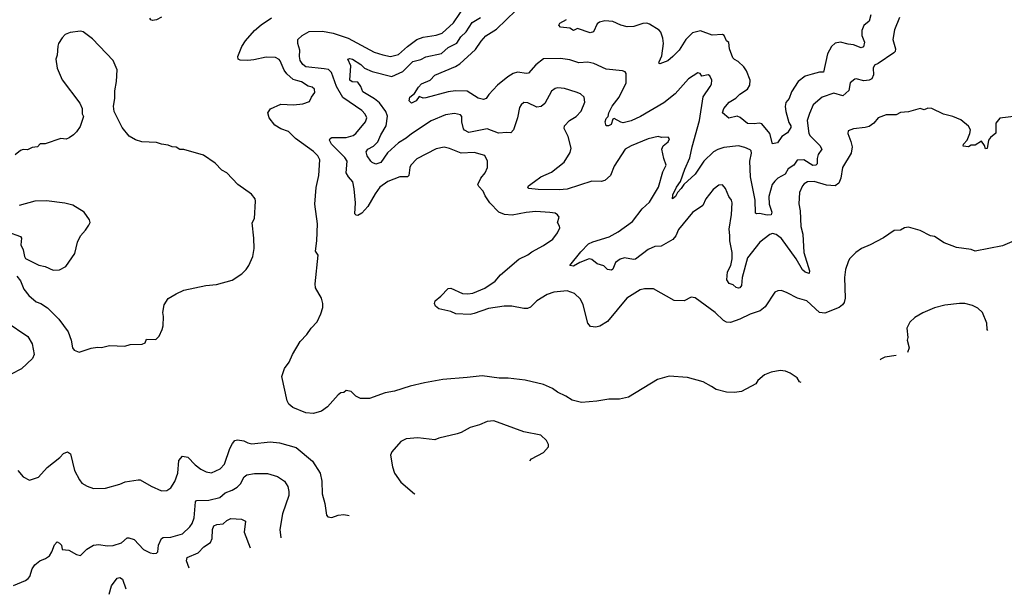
# Model space of a CAD drawing. Extents: x 1933546 to 2138868, y 524910 to 667279.
# Tile 46 of 256: x 1982709 to 1990239, y 528069 to 532467. Entities that reach past the tile are written whole.
import ezdxf

# ---------------------------------------------------------------- set-up
doc = ezdxf.new("R2010")
doc.units = 0

msp = doc.modelspace()

# ---------------------------------------------------------------- linework, layer by layer
at = {"layer": '0CON10XD'}
for points in [[(1990295, 530766.7), (1990225, 530737.5), (1990015, 530696.7), (1989985, 530708), (1989873.9, 530723.9), (1989840, 530735), (1989779.3, 530759.3), (1989705, 530807.5), (1989675, 530813.3), (1989595, 530853.3), (1989505, 530880), (1989475, 530874), (1989445, 530856.2), (1989396.1, 530853.9), (1989315, 530796.7), (1989213, 530743), (1989147.5, 530715), (1989102.5, 530685), (1989054.1, 530635.9), (1989043.3, 530615), (1989023.8, 530555), (1989015.8, 530495), (1989022, 530335), (1989015, 530303.3), (1989001.2, 530285), (1988974.5, 530265.5), (1988865, 530222), (1988825, 530226.2), (1988727.5, 530315), (1988656.1, 530336.1), (1988577.7, 530377.7), (1988535, 530393.3), (1988507, 530393), (1988485, 530382.5), (1988410.3, 530269.7), (1988370.9, 530239.1), (1988295, 530214.3), (1988215, 530174.3), (1988145, 530148.6), (1988115, 530152.5), (1988091.2, 530165), (1988026.8, 530226.8), (1987875, 530337.5), (1987845, 530342.5), (1987790, 530315), (1987715, 530317.5), (1987555, 530407.5), (1987487, 530407), (1987455, 530400), (1987352.5, 530335), (1987203.9, 530156.1), (1987145, 530121.2), (1987115, 530114), (1987075, 530120), (1987053.6, 530143.6), (1987018.8, 530285), (1986998.3, 530328.3), (1986950.7, 530370.7), (1986895, 530392), (1986795, 530382.5), (1986743.3, 530365), (1986663.7, 530316.3), (1986615, 530268), (1986593, 530257), (1986565, 530255.6), (1986473.7, 530273.7), (1986415, 530274.5), (1986295, 530255.6), (1986185, 530218.2), (1986155, 530211.5), (1986045, 530214.5), (1986005, 530233.3), (1985915, 530254), (1985890, 530275), (1985882, 530295), (1985886.7, 530315), (1985929.7, 530350.3), (1985985, 530410), (1986005, 530413.3), (1986095, 530372), (1986135, 530369.2), (1986175, 530374.3), (1986265, 530411.4), (1986345, 530466.2), (1986386.7, 530515), (1986526.4, 530633.6), (1986595, 530666.2), (1986625, 530691.2), (1986715, 530738), (1986785, 530786.7), (1986821.2, 530835), (1986838.8, 530875), (1986837.7, 530887.7), (1986821.2, 530915), (1986833.8, 530955), (1986822.7, 530972.7), (1986805, 530985.8), (1986762.3, 530992.3), (1986655, 530999.4), (1986582.3, 530992.3), (1986475, 530971.9), (1986415.4, 530975.4), (1986374.2, 530995), (1986305, 531065.8), (1986268.9, 531118.9), (1986254.3, 531155), (1986219.5, 531189.5), (1986213.8, 531205), (1986236.7, 531255), (1986268.8, 531295), (1986286, 531335), (1986287.5, 531385), (1986265, 531428), (1986185, 531450), (1986085, 531445.6), (1985995, 531482.2), (1985955, 531491.9), (1985895, 531478.1), (1985745, 531401.4), (1985700.8, 531355), (1985691.9, 531335), (1985684.3, 531275.7), (1985675.7, 531264.3), (1985616.4, 531263.6), (1985525, 531228.1), (1985462.9, 531185), (1985426.8, 531133.2), (1985372.1, 531037.9), (1985325, 530986.9), (1985295, 530969.5), (1985282.1, 530972.1), (1985272.2, 530982.2), (1985276.6, 531065), (1985267.1, 531172.9), (1985256.2, 531226.2), (1985223.2, 531263.2), (1985206.9, 531295), (1985212.5, 531385), (1985195, 531411.6), (1985094.1, 531515), (1985078.9, 531545), (1985082.5, 531557.5), (1985095, 531566.4), (1985205.6, 531565.6), (1985259.8, 531580.2), (1985279.4, 531595), (1985352.5, 531685), (1985364.2, 531715), (1985350, 531745), (1985325, 531771.9), (1985181.5, 531871.5), (1985131.9, 531955), (1985093.1, 532063.1), (1985070.8, 532085), (1985038.7, 532091.3), (1984897.4, 532107.4), (1984873.6, 532123.6), (1984854.5, 532155), (1984849.4, 532185), (1984852.5, 532235), (1984836.9, 532285), (1984837.1, 532315), (1984868.6, 532345), (1984921.9, 532378.1), (1985025, 532380), (1985105.4, 532365.4), (1985222, 532325), (1985419.6, 532219.6), (1985485, 532197.5), (1985545.5, 532185.5), (1985605, 532201.1), (1985675, 532263.3), (1985746.2, 532315), (1985795, 532334.4), (1985895, 532348.5), (1985940, 532365), (1986026, 532444), (1986122.5, 532585)], [(1989438.1, 532485), (1989399.3, 532390.7), (1989385.7, 532315), (1989407.1, 532245), (1989404, 532225), (1989395, 532212.5), (1989275, 532132.5), (1989245, 532118.6), (1989236.4, 532095), (1989237.5, 532045), (1989225.7, 532014.3), (1989205, 532003.8), (1989165, 532000.5), (1989105, 532013.8), (1989095, 532010.8), (1989059.4, 531985), (1989049.6, 531925), (1989005, 531885.6), (1988934.6, 531905.4), (1988845, 531873.1), (1988775.8, 531815), (1988748.6, 531748.6), (1988730, 531695), (1988744.7, 531595), (1988755, 531577.1), (1988826.9, 531505), (1988843.2, 531475), (1988814.5, 531434.5), (1988807.1, 531405), (1988807.8, 531365), (1988796.6, 531353.4), (1988775, 531352.2), (1988705, 531394.1), (1988655, 531391.1), (1988629.6, 531355), (1988585, 531325.4), (1988562.2, 531285), (1988506.6, 531253.4), (1988485, 531232.2), (1988464.6, 531205), (1988438.6, 531115), (1988439.2, 531055), (1988460.6, 530995), (1988455.4, 530974.6), (1988425, 530970.4), (1988367.3, 530982.7), (1988345, 530980), (1988335, 530987.5), (1988333.1, 531085), (1988298.5, 531265), (1988293.8, 531385), (1988306, 531445), (1988303.1, 531463.1), (1988295, 531471.5), (1988255, 531489.6), (1988205, 531502.5), (1988095, 531488.2), (1988046.7, 531473.3), (1988015, 531455.6), (1987940.6, 531385), (1987874.4, 531285), (1987787.3, 531205), (1987768.5, 531175), (1987739.4, 531145), (1987725, 531114.2), (1987702.5, 531095), (1987705, 531126.2), (1987731.1, 531185), (1987762.3, 531227.8), (1987796.1, 531323.9), (1987835, 531408.8), (1987850.8, 531495), (1987907.3, 531695), (1987935, 531876.7), (1987989.4, 531955), (1987999.4, 531975), (1988003.2, 532003.2), (1987987, 532037), (1987975, 532044.3), (1987925, 532033.8), (1987913.3, 532055), (1987895, 532060), (1987823.8, 532015), (1987720.6, 531899.4), (1987635, 531831.1), (1987457.5, 531725), (1987385, 531692.7), (1987325, 531678.9), (1987305, 531682.5), (1987255, 531711.2), (1987243.8, 531705), (1987232, 531665), (1987212.5, 531655), (1987195, 531654.2), (1987186, 531685), (1987195, 531710), (1987208.8, 531725), (1987214.2, 531755), (1987240, 531805), (1987293.5, 531875), (1987345.7, 531985), (1987348, 532055), (1987339.2, 532069.2), (1987320, 532075), (1987195, 532089.4), (1987100.8, 532130.8), (1987055, 532141.1), (1986985, 532136.7), (1986915, 532160.8), (1986845, 532170), (1986715, 532166.4), (1986655, 532122.9), (1986601.3, 532058.7), (1986585, 532054.4), (1986515, 532065.5), (1986483.8, 532055), (1986441.2, 532028.8), (1986362.5, 531965), (1986296, 531895), (1986276, 531865), (1986255, 531857.1), (1986215, 531865.7), (1986130.5, 531920.5), (1986042.6, 531922.6), (1985986.2, 531913.8), (1985815, 531868.6), (1985795, 531865.8), (1985765, 531880), (1985742, 531845), (1985705, 531828.8), (1985687.5, 531845), (1985693.3, 531875), (1985727.3, 531902.7), (1985760.2, 531949.8), (1985782.8, 531977.2), (1985847.5, 532005), (1985885, 532042.9), (1986041.7, 532108.3), (1986075, 532128.9), (1986195, 532238.6), (1986237, 532303), (1986275, 532344.2), (1986354.6, 532395.4), (1986502.2, 532537.8)], [(1983795, 532487.5), (1983755, 532466), (1983725, 532461.2), (1983712.5, 532465), (1983705, 532480)], [(1988685, 529689.7), (1988672.5, 529695), (1988653.3, 529725), (1988601.2, 529761.2), (1988565, 529776), (1988525, 529780.8), (1988455, 529770), (1988405, 529748.8), (1988354.1, 529705.9), (1988338.8, 529681.2), (1988228.3, 529621.7), (1988175, 529613.3), (1988115, 529616.7), (1988035, 529636.7), (1987999.5, 529659.5), (1987935, 529696.2), (1987815, 529728.8), (1987675, 529737.5), (1987585.8, 529714.2), (1987365, 529578.8), (1987295, 529563.8), (1987215, 529563.8), (1987123.9, 529546.1), (1987005, 529538), (1986935, 529553.8), (1986885, 529586.7), (1986822.5, 529615), (1986782.5, 529645), (1986713.9, 529673.9), (1986575, 529708.8), (1986443.6, 529723.6), (1986375, 529723.8), (1986245, 529741.2), (1986130.7, 529729.3), (1985945, 529713.8), (1985805, 529688.8), (1985695, 529663.3), (1985576.1, 529623.9), (1985505, 529611.2), (1985385, 529567.5), (1985315, 529567.5), (1985280, 529585), (1985245, 529622.5), (1985205, 529630), (1985187, 529613), (1985165, 529610), (1985143.6, 529596.4), (1985062.5, 529505), (1985018.3, 529471.7), (1984955, 529453.8), (1984898.3, 529458.3), (1984798.8, 529498.8), (1984766.7, 529525), (1984755, 529550), (1984713.8, 529735), (1984733.2, 529796.8), (1984768.8, 529845), (1984795.8, 529904.2), (1984855, 530003.3), (1984905, 530057.5), (1984937.5, 530105), (1984983.3, 530155), (1985012.5, 530215), (1985027.5, 530265), (1985027.5, 530295), (1985017.5, 530335), (1984972.5, 530415), (1984970, 530445), (1984992.5, 530665), (1984972.5, 530695), (1984982.5, 530775), (1984987.5, 530905), (1984967.5, 531055), (1984977, 531183), (1984996.7, 531275), (1985003.3, 531395), (1984990, 531425), (1984955, 531458.8), (1984817.6, 531557.6), (1984765, 531611.4), (1984705, 531632.9), (1984660.6, 531660.6), (1984617.5, 531715), (1984606.2, 531753.8), (1984626.7, 531785), (1984705, 531820), (1984803.9, 531816.1), (1984875, 531824), (1984925, 531840), (1984940, 531875), (1984965, 531910), (1984962.5, 531935), (1984945, 531950), (1984915, 531958), (1984865, 531991.9), (1984835, 531998.9), (1984800.6, 532010.6), (1984751.8, 532051.8), (1984730.9, 532080.9), (1984701.7, 532151.7), (1984693, 532163), (1984665, 532178.6), (1984595, 532181.4), (1984500.9, 532159.1), (1984454.2, 532154.2), (1984395, 532156.2), (1984380, 532165), (1984376.2, 532185), (1984408.7, 532261.3), (1984435.8, 532305), (1984505, 532384), (1984555, 532428), (1984635, 532481.2)], [(1990331.7, 531728.3), (1990205, 531712.5), (1990173.3, 531675), (1990172.5, 531597.5), (1990133.3, 531565), (1990118.8, 531545), (1990107.7, 531482.3), (1990095, 531477.5), (1990086.7, 531505), (1990065, 531538), (1990015, 531506.7), (1989985, 531506.7), (1989965, 531494), (1989925, 531500), (1989927.5, 531515), (1989954.1, 531545.9), (1989976, 531595), (1989978.8, 531625), (1989965, 531652.5), (1989905, 531700), (1989845, 531726.2), (1989774.1, 531744.1), (1989685, 531786.7), (1989655, 531790), (1989625, 531777.5), (1989595, 531787.5), (1989505, 531762.5), (1989445, 531756.7), (1989411.7, 531738.3), (1989335, 531740), (1989275, 531716.7), (1989240, 531675), (1989205, 531650), (1989175, 531640.8), (1989085, 531632.5), (1989044.2, 531615.8), (1989042, 531595), (1989065.7, 531535), (1989074.3, 531495), (1989068.6, 531445), (1989001.1, 531335), (1988988.1, 531255), (1988974, 531215), (1988945, 531194.4), (1988879.7, 531200.3), (1988785, 531227.8), (1988734.5, 531225.5), (1988708.7, 531211.3), (1988694.2, 531195), (1988672.9, 531145), (1988667.3, 531057.3), (1988676.7, 531005), (1988682.5, 530885), (1988698.2, 530825), (1988706.4, 530685), (1988748.2, 530545), (1988745.4, 530524.6), (1988715, 530533.8), (1988695, 530553.5), (1988646.7, 530636.7), (1988535, 530791.9), (1988495, 530823.5), (1988465, 530829.5), (1988445, 530821.9), (1988370, 530765), (1988275.7, 530645), (1988234.7, 530494.7), (1988228.4, 530431.6), (1988215.8, 530415), (1988205, 530412.2), (1988187, 530417), (1988165, 530437.8), (1988135, 530449.2), (1988116.7, 530476.7), (1988122.2, 530537.8), (1988146.3, 530585), (1988156.4, 530636.4), (1988156.4, 530686.3), (1988138.7, 530775), (1988140.9, 530815), (1988134.6, 530865), (1988152.5, 530975), (1988158.1, 531065), (1988153.1, 531085), (1988132.2, 531115), (1988105.5, 531175.5), (1988084.1, 531204.1), (1988055, 531200), (1988011.9, 531168.1), (1987955.7, 531095), (1987932.9, 531045), (1987855, 530991.4), (1987748.1, 530861.9), (1987726.1, 530813.9), (1987704.2, 530785.8), (1987615, 530734.4), (1987565, 530730), (1987515, 530708.1), (1987418.6, 530635), (1987402.6, 530632.6), (1987335, 530644.5), (1987301.2, 530635), (1987265, 530608), (1987245, 530556.7), (1987235, 530550.8), (1987205, 530554.4), (1987175, 530584.4), (1987125, 530597.5), (1987085, 530631.2), (1987065, 530636.9), (1986991.7, 530608.3), (1986945, 530581.8), (1986916.2, 530585), (1986999.3, 530690.7), (1987059.6, 530750.4), (1987093.3, 530766.7), (1987216.1, 530803.9), (1987285, 530843.3), (1987395, 530923.5), (1987470.5, 531019.5), (1987525, 531070.8), (1987594.5, 531185), (1987627.8, 531302.2), (1987652.9, 531355), (1987633.8, 531405), (1987620, 531475), (1987629.4, 531500.6), (1987667.8, 531532.2), (1987678, 531555), (1987667.5, 531567.5), (1987615.9, 531565.9), (1987592.3, 531572.3), (1987515, 531555.6), (1987385, 531502.9), (1987338.8, 531475), (1987255, 531346.2), (1987226.2, 531273.8), (1987185, 531235.6), (1987155, 531228.9), (1987085, 531230.9), (1986895, 531171.2), (1986835, 531165.4), (1986675, 531167.6), (1986603.3, 531175), (1986595.8, 531185), (1986601.1, 531195), (1986645, 531228.2), (1986695, 531264), (1986775, 531300.4), (1986874, 531376), (1986918.1, 531451.9), (1986926.4, 531485), (1986902.2, 531572.2), (1986873.8, 531635), (1986874.5, 531655), (1986913.9, 531696.1), (1986965, 531726.7), (1987002.7, 531767.3), (1987030.9, 531835), (1987026, 531875), (1986998.5, 531898.5), (1986965, 531911.9), (1986875, 531941.4), (1986825, 531945.7), (1986805, 531940.8), (1986775, 531920.8), (1986725.5, 531824.5), (1986697.9, 531802.1), (1986665, 531797.5), (1986595, 531831.4), (1986565, 531832.5), (1986545, 531816.2), (1986531.9, 531795), (1986516.2, 531715), (1986485.2, 531624.8), (1986465, 531601.2), (1986435, 531603), (1986369.7, 531599.7), (1986285, 531630.9), (1986145, 531604.7), (1986111.7, 531621.7), (1986103, 531633), (1986090, 531685), (1986089.4, 531725), (1986078.9, 531738.9), (1986035, 531749.5), (1985965, 531740), (1985855, 531693.3), (1985705, 531594.7), (1985665, 531559.7), (1985605, 531524.3), (1985522, 531448), (1985471.1, 531375), (1985432.2, 531362.2), (1985405, 531373.1), (1985395, 531384), (1985366.2, 531425), (1985358.8, 531455), (1985371.2, 531475), (1985415, 531497.9), (1985448.3, 531531.7), (1985469.8, 531585), (1985512.2, 531655), (1985520.8, 531729.2), (1985509.5, 531765), (1985460.8, 531830.8), (1985421.7, 531861.7), (1985332.9, 531915), (1985317.8, 531955), (1985295, 531987.8), (1985252.5, 531992.5), (1985234.2, 532005), (1985240.4, 532115), (1985217.5, 532165), (1985235, 532169.4), (1985255, 532165.3), (1985318.5, 532125), (1985347, 532097), (1985405, 532071.6), (1985555, 532033.6), (1985640.2, 532069.8), (1985715, 532146.8), (1985776.8, 532163.2), (1985815, 532182.5), (1985935, 532208.6), (1985985, 532254.7), (1986052.4, 532287.6), (1986082.9, 532335), (1986122.7, 532375), (1986170.4, 532445), (1986231.8, 532485)], [(1989218.1, 532505), (1989206.2, 532455), (1989165, 532423.8), (1989149.2, 532385), (1989148.6, 532345), (1989169.4, 532295), (1989161.3, 532258.7), (1989145, 532251.9), (1989085.8, 532275.8), (1989045, 532278.8), (1988985, 532294.5), (1988945, 532287.5), (1988918.3, 532261.7), (1988886.7, 532205), (1988856.2, 532065), (1988825, 532065.5), (1988770.3, 532050.3), (1988715.4, 532034.6), (1988661.4, 531995), (1988610, 531915), (1988592.9, 531865), (1988567.8, 531832.2), (1988563.4, 531803.4), (1988567.3, 531765), (1988590.6, 531680.6), (1988605.5, 531655.5), (1988605, 531642.5), (1988579.5, 531600.5), (1988537.4, 531572.6), (1988505, 531525.8), (1988466.4, 531516.4), (1988445.8, 531595), (1988385, 531669.2), (1988365, 531675.6), (1988325, 531669.4), (1988275, 531673.3), (1988218.9, 531718.9), (1988195, 531728.2), (1988132.5, 531712.5), (1988084.4, 531754.4), (1988092.7, 531787.3), (1988134.6, 531835.4), (1988185, 531867.5), (1988215, 531898.1), (1988274, 531935), (1988292.9, 531965), (1988294.4, 532005), (1988267.8, 532075), (1988246.7, 532106.7), (1988203, 532147), (1988175, 532161.4), (1988162.5, 532175), (1988136.5, 532245), (1988132.7, 532292.7), (1988114.4, 532304.4), (1988096.5, 532345), (1988082.9, 532352.9), (1988005, 532350), (1987915, 532381.8), (1987855, 532366.7), (1987803.1, 532315), (1987752.5, 532235), (1987703.1, 532185), (1987665, 532153.5), (1987605, 532130), (1987597.5, 532135), (1987598.8, 532145), (1987619.2, 532190.8), (1987631.2, 532285), (1987627.1, 532325), (1987610.9, 532370.9), (1987598.3, 532388.3), (1987525, 532434.2), (1987505, 532440), (1987475, 532438.6), (1987405, 532414.4), (1987355, 532412.7), (1987305, 532424.6), (1987245, 532453.5), (1987185, 532458.1), (1987142.5, 532447.5), (1987124.2, 532435.8), (1987098, 532375), (1987072.5, 532367.5), (1986975, 532399.4), (1986944, 532384), (1986915, 532403.3), (1986845, 532410), (1986833.3, 532425), (1986840, 532440), (1986891.7, 532468.3)], [(1983165, 529923.3), (1983255, 529953.3), (1983305, 529960), (1983335, 529957.5), (1983395, 529972.5), (1983513, 529967), (1983555, 529980), (1983646.1, 529983.9), (1983670, 529995), (1983678.3, 530021.7), (1983750, 530020), (1983776.1, 530043.9), (1983798.8, 530095), (1983806.2, 530125), (1983808.8, 530195), (1983803.8, 530225), (1983813.3, 530285), (1983845, 530332.5), (1983905, 530370), (1983965, 530396.2), (1984133.6, 530433.6), (1984215, 530440.8), (1984335, 530474.2), (1984407.4, 530522.6), (1984442, 530555), (1984462.5, 530585), (1984491.4, 530655), (1984501.4, 530715), (1984500.8, 530795), (1984487.7, 530912.3), (1984505.8, 530945), (1984513, 531077), (1984510, 531095), (1984481.7, 531131.7), (1984377.5, 531205), (1984292.5, 531295), (1984255, 531316.7), (1984205, 531368.8), (1984115, 531430), (1983965, 531472.5), (1983935, 531473.3), (1983905, 531492.5), (1983875, 531493.3), (1983845, 531506.7), (1983795, 531513.3), (1983756.4, 531526.4), (1983643.6, 531533.6), (1983595, 531547.5), (1983547.5, 531575), (1983491.7, 531641.7), (1983432.5, 531765), (1983427.5, 531805), (1983437.5, 531865), (1983437, 531923), (1983448.8, 531995), (1983453.6, 532083.6), (1983424.1, 532154.1), (1983265, 532320), (1983195, 532373.3), (1983175, 532380), (1983095, 532370), (1983056.4, 532353.6), (1983035, 532327.5), (1983006.7, 532285), (1983001.2, 532265), (1982996.2, 532195), (1982986.7, 532165), (1982996.2, 532095), (1983035, 532007.5), (1983168.3, 531828.3), (1983186.4, 531786.4), (1983187, 531747), (1983197.5, 531725), (1983170.7, 531649.3), (1983145, 531610), (1983120, 531585), (1983088.3, 531561.7), (1983065, 531553.3), (1983025, 531557.5), (1982905, 531516.7), (1982865, 531517.5), (1982845, 531493.3), (1982805, 531488.8), (1982769.3, 531470.7), (1982735, 531472.5), (1982715, 531466.7), (1982675, 531433.3)], [(1982965, 530549.3), (1983015, 530552.2), (1983062.7, 530577.3), (1983132, 530678), (1983152, 530765), (1983175, 530812.5), (1983212.5, 530855), (1983237.5, 530895), (1983247.5, 530915), (1983242.5, 530935), (1983202.5, 530995), (1983115, 531048), (1983055, 531064), (1982915, 531080.8), (1982825, 531079.2), (1982705, 531045.8)], [(1982615, 530844.4), (1982715, 530807.5), (1982722.1, 530795), (1982718.9, 530745), (1982735.7, 530705), (1982745.2, 530655.2), (1982755, 530640.3), (1982855, 530589.3), (1982905, 530576.9), (1982965, 530549.3)], [(1982688, 530505), (1982715, 530468.8), (1982740.8, 530405), (1982779.2, 530355), (1982835, 530308.6), (1982870, 530295), (1982921.3, 530261.3), (1983009.4, 530175), (1983078.9, 530078.9), (1983102, 530015), (1983113.3, 529955), (1983126.4, 529936.4), (1983165, 529923.3)], [(1990113.8, 530087.4), (1990106.2, 530095), (1990105.8, 530145), (1990070.6, 530225), (1990035, 530258.9), (1989995, 530279.2), (1989936.1, 530293.9), (1989895.9, 530294.1), (1989785, 530282), (1989705, 530262), (1989615.8, 530224.2), (1989555, 530187.5), (1989515, 530150.8), (1989493.3, 530105), (1989500, 530035), (1989496.7, 530015), (1989510, 529955), (1989499.4, 529920.3)], [(1982605, 530155.7), (1982771.1, 530041.1), (1982804.4, 529985), (1982820.9, 529905), (1982806.5, 529873.5), (1982724.2, 529795.8), (1982644.2, 529755)], [(1989411.1, 529896.3), (1989325, 529883.8), (1989295, 529868), (1989290.3, 529863.8)], [(1986609.3, 529090.6), (1986623.3, 529105), (1986715, 529153.8), (1986753, 529197), (1986753.3, 529215), (1986738.8, 529245), (1986695, 529288), (1986565, 529312.5), (1986335, 529396.1), (1986285, 529392.9), (1986226.1, 529366.1), (1986155, 529345.8), (1986085, 529307.5), (1986055, 529297.5), (1985915, 529264.2), (1985885, 529250.8), (1985754.1, 529265.9), (1985665, 529260), (1985625, 529238.8), (1985555, 529158.8), (1985544.3, 529135), (1985560, 529045), (1985576.2, 528995), (1985625, 528927.5), (1985728.3, 528838.3), (1985730.3, 528834.8)], [(1982695, 529017.5), (1982735, 528967.5), (1982785, 528943.3), (1982852.5, 528965), (1982920.7, 529039.3), (1983016.2, 529115), (1983045, 529146.2), (1983075, 529160), (1983096.7, 529145), (1983127.7, 529017.7), (1983165.9, 528945.9), (1983185, 528920), (1983226.1, 528896.1), (1983275, 528880), (1983365, 528881.2), (1983475, 528911.2), (1983515, 528930), (1983615, 528946.2), (1983630, 528945), (1983715, 528897.5), (1983795, 528860), (1983835, 528863.8), (1983865, 528883.3), (1983895, 528933.3), (1983917.5, 528995), (1983926.8, 529093.2), (1983955, 529126.2), (1983995, 529118), (1984050.9, 529060.9), (1984095, 529026.2), (1984135.9, 529005.9), (1984175, 528998), (1984241.2, 529028.8), (1984276, 529065), (1984316.3, 529183.7), (1984336.8, 529223.2), (1984355, 529246.2), (1984375, 529250.8), (1984424.2, 529244.2), (1984455, 529227.5), (1984485, 529220), (1984625, 529235.6), (1984695, 529229.4), (1984822.9, 529192.9), (1984948, 529088), (1985006.4, 528996.4), (1985020.6, 528935), (1985021.7, 528838.3), (1985042.5, 528765), (1985056.7, 528675), (1985065, 528662.5), (1985095, 528656.7), (1985145.6, 528674.4), (1985189.1, 528680.9), (1985228.6, 528673.3)], [(1982663, 528137), (1982755, 528174), (1982775, 528190), (1982786.2, 528205), (1982804, 528265), (1982825, 528293.3), (1982863.3, 528325), (1982907.9, 528342.1), (1982937, 528363), (1982955.9, 528394.1), (1982975, 528447.5), (1982995, 528470), (1983015, 528461.2), (1983028.8, 528445), (1983035, 528412.5), (1983085, 528408), (1983144.1, 528374.1), (1983175, 528366.7), (1983223.3, 528415), (1983275, 528446), (1983315, 528450), (1983379.5, 528439.5), (1983425, 528442.5), (1983487.9, 528462.1), (1983530, 528500), (1983545, 528502.2), (1983585, 528488.2), (1983655, 528412.9), (1983706.1, 528386.1), (1983735, 528380), (1983755, 528383.3), (1983766.1, 528393.9), (1983770.8, 528445), (1983792.5, 528495), (1983806.6, 528503.4), (1983864.6, 528505.4), (1983955, 528532.2), (1984011.1, 528585), (1984027.9, 528612.1), (1984042.5, 528655), (1984053.5, 528776.5), (1984062, 528788), (1984155, 528790.4), (1984239.7, 528810.3), (1984280.8, 528845), (1984335, 528865.9), (1984371.1, 528888.9), (1984397.3, 528915), (1984425, 528968.6), (1984445, 528984.4), (1984505, 528993.5), (1984605, 528993.3), (1984680.9, 528970.9), (1984735, 528934.2), (1984760, 528895), (1984768.6, 528855), (1984767.1, 528825), (1984718.6, 528685), (1984699.4, 528565), (1984707.3, 528501.5)], [(1984004.3, 528269.9), (1983984.7, 528325), (1983989.8, 528350.2), (1984075, 528386.7), (1984117.9, 528432.1), (1984168, 528465), (1984181.1, 528495), (1984183.8, 528565), (1984195, 528592), (1984217.3, 528602.7), (1984265, 528608), (1984294.3, 528635), (1984325, 528647.9), (1984405, 528643.8), (1984435, 528627.5), (1984426.5, 528545), (1984471.9, 528424)], [(1983393.9, 528068.7), (1983411.8, 528135), (1983455, 528192), (1983475, 528198.8), (1983494.3, 528184.3), (1983521.7, 528110.9)]]:
    msp.add_lwpolyline(points, dxfattribs=at)

doc.saveas('drawing.dxf')
